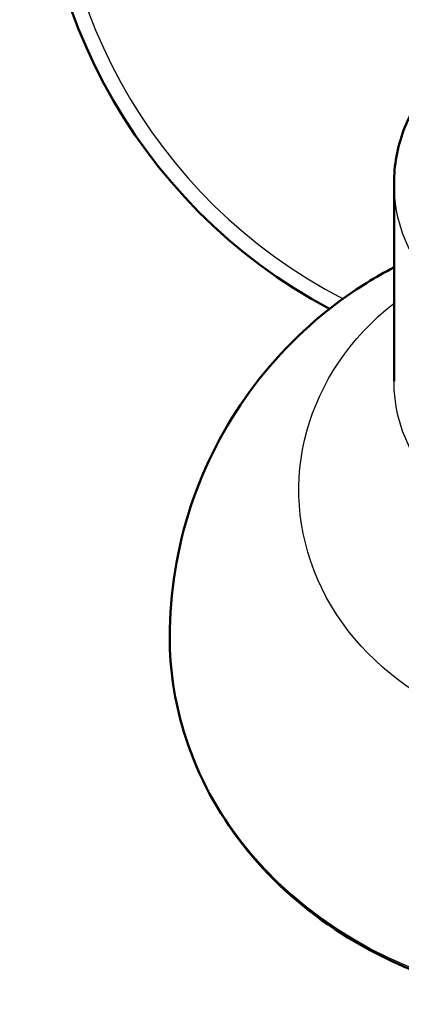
# Model space of a CAD drawing. Header units: millimetres. Extents: x 247 to 1050, y 34 to 1073.
# Tile 44 of 60: x 247 to 306, y 640 to 793. Entities that reach past the tile are written whole.
import ezdxf

# ---------------------------------------------------------------- set-up
doc = ezdxf.new("R2010")
doc.units = ezdxf.units.MM
doc.header["$LTSCALE"] = 0.75
doc.layers.add('Visible', color=7, linetype='Continuous', lineweight=50)
doc.layers.add('Visible Narrow', color=7, linetype='Continuous', lineweight=25)

msp = doc.modelspace()

# ---------------------------------------------------------------- linework, layer by layer
at = {"layer": 'Visible', "extrusion": (-1e-16, -1, 2.967e-13)}
msp.add_line((305.18, 767.75, 246.11), (305.18, 736.84, 190.35), dxfattribs=at)
at = {"layer": 'Visible', "extrusion": (0, -2.967e-13, -1)}
msp.add_arc((-335.18, 823.44, 257.24), 85.3, 298.0129, 73.7793, dxfattribs=at)
at = {"layer": 'Visible'}
for points, knots in [([(305.18, 767.75, 246.11), (305.18, 770.55, 244.64), (305.69, 773.35, 243.17), (307.68, 778.67, 240.38), (309.16, 781.19, 239.05), (312.95, 785.7, 236.66), (315.26, 787.69, 235.61), (320.48, 790.94, 233.88), (323.39, 792.19, 233.22), (329.53, 793.83, 232.34), (332.75, 794.21, 232.14), (339.16, 794.06, 232.22), (342.36, 793.53, 232.5), (348.4, 791.61, 233.52), (351.25, 790.22, 234.26), (356.29, 786.72, 236.12), (358.49, 784.61, 237.24), (362.01, 779.89, 239.73), (363.34, 777.29, 241.1), (364.84, 772.34, 243.7), (365.18, 770.05, 244.91), (365.18, 767.75, 246.11)], [3.141593, 3.141593, 3.141593, 3.141593, 3.457632, 3.457632, 3.774841, 3.774841, 4.094433, 4.094433, 4.415952, 4.415952, 4.738445, 4.738445, 5.061183, 5.061183, 5.383574, 5.383574, 5.704841, 5.704841, 6.02402, 6.02402, 6.283185, 6.283185, 6.283185, 6.283185]), ([(270.18, 696.85, 118.2), (270.18, 703.81, 118.24), (271.32, 710.76, 118.29), (275.61, 723.82, 118.39), (278.8, 729.91, 118.43), (286.72, 740.81, 118.52), (291.54, 745.54, 118.56), (299.43, 751.35, 118.61), (302.27, 753.11, 118.62), (305.18, 754.63, 118.64)], [3.141593, 3.141593, 3.141593, 3.141593, 3.421478, 3.421478, 3.707925, 3.707925, 4.012564, 4.012564, 4.174787, 4.174787, 4.174787, 4.174787]), ([(400.18, 696.85, 118.2), (400.18, 690.78, 121.39), (399.07, 684.72, 124.59), (394.76, 673.19, 130.67), (391.55, 667.74, 133.56), (383.33, 657.97, 138.74), (378.32, 653.66, 141.03), (367, 646.63, 144.78), (360.69, 643.92, 146.23), (347.4, 640.37, 148.13), (340.42, 639.54, 148.57), (326.52, 639.86, 148.4), (319.6, 641.01, 147.79), (306.52, 645.17, 145.56), (300.36, 648.18, 143.95), (289.44, 655.77, 139.91), (284.67, 660.33, 137.48), (277.04, 670.55, 132.07), (274.17, 676.2, 129.08), (270.92, 686.9, 123.44), (270.18, 691.87, 120.82), (270.18, 696.85, 118.2)], [6.283185, 6.283185, 6.283185, 6.283185, 6.59952, 6.59952, 6.91694, 6.91694, 7.236569, 7.236569, 7.557976, 7.557976, 7.880278, 7.880278, 8.202805, 8.202805, 8.525014, 8.525014, 8.846186, 8.846186, 9.165431, 9.165431, 9.424778, 9.424778, 9.424778, 9.424778])]:
    msp.add_open_spline(points, degree=3, knots=knots, dxfattribs=at)
at = {"layer": 'Visible Narrow'}
msp.add_arc((335.18, 823.44, -254.3), 82.91, 106.9934, 242.7617, dxfattribs=at)
at = {"layer": 'Visible Narrow', "extrusion": (0, -0.48481, -0.87462)}
msp.add_arc((335.18, -552.17, -587.47), 30, 0, 180, dxfattribs=at)
at = {"layer": 'Visible Narrow', "extrusion": (8e-16, -0.48481, -0.87462)}
msp.add_arc((335.18, -552.17, -488.72), 44.85, 311.9837, 228.0163, dxfattribs=at)
at = {"layer": 'Visible Narrow', "extrusion": (-1e-16, -0.48481, -0.87462)}
msp.add_arc((335.18, -552.17, -523.72), 30, 0, 180, dxfattribs=at)
at = {"layer": 'Visible Narrow', "extrusion": (-4e-16, -0.48481, -0.87462)}
msp.add_arc((335.18, -552.17, -441.22), 65, 360, 180, dxfattribs=at)

doc.saveas('drawing.dxf')
